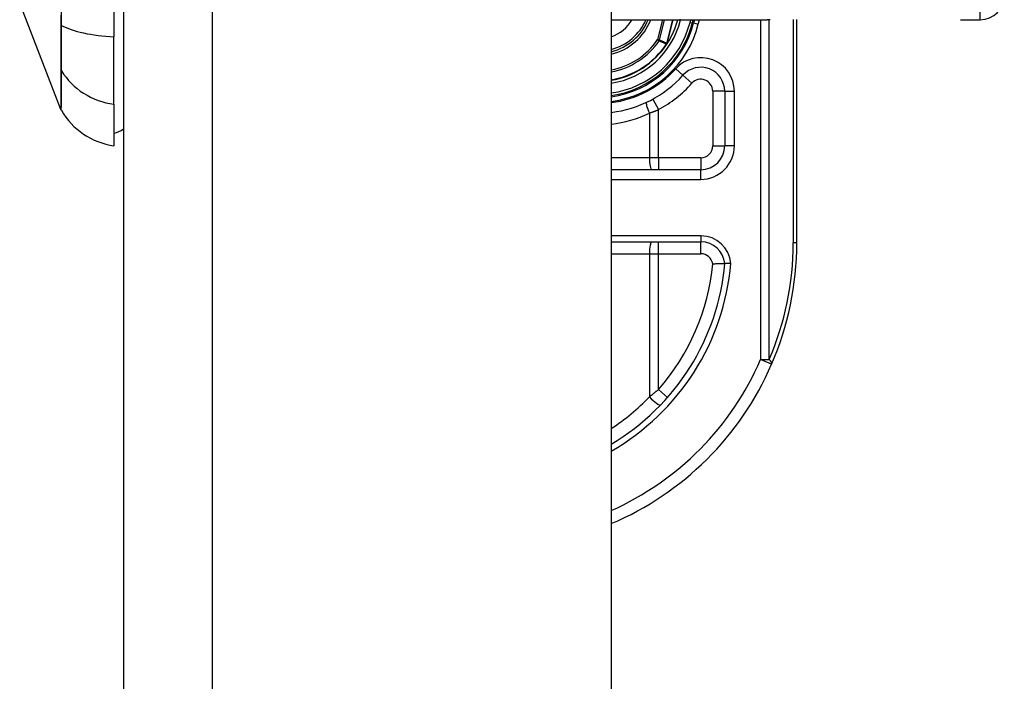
# Model space of a CAD drawing. Header units: inches. Extents: x 4.2 to 80.3, y 5.9 to 52.3.
# Tile 60 of 72: x 60.3 to 62.4, y 20.3 to 21.7. Entities that reach past the tile are written whole.
import ezdxf

# ---------------------------------------------------------------- set-up
doc = ezdxf.new("R2010")
doc.units = ezdxf.units.IN
doc.header["$LTSCALE"] = 5.125904
doc.header["$MEASUREMENT"] = 0
doc.layers.add('Visible Edges(ANSI)', color=7, linetype='Continuous', lineweight=25)
doc.layers.add('Visible Tangent Edges(ANSI)', color=7, linetype='Continuous', lineweight=25)

msp = doc.modelspace()

# ---------------------------------------------------------------- linework, layer by layer
at = {"layer": 'Visible Edges(ANSI)'}
for p, q in [((60.5495, 41.9697), (60.5495, 16.8693)), ((61.5787, 41.9697), (61.5787, 16.8693)), ((60.5293, 22.6787), (60.5293, 21.6193)), ((60.4175, 21.4661), (60.3305, 21.6899)), ((61.5787, 21.6552), (61.908, 21.6552)), ((61.75, 21.6483), (61.7517, 21.6552)), ((61.7543, 21.6552), (61.7527, 21.6486)), ((61.9704, 21.1842), (61.9704, 21.6557)), ((62.3158, 21.6552), (62.3577, 21.6552)), ((60.5293, 21.4769), (60.5293, 21.6193)), ((61.6969, 21.6047), (61.6961, 21.6036)), ((61.8185, 21.5043), (61.8185, 21.3893)), ((60.5293, 21.4769), (60.5293, 21.3893)), ((61.7678, 21.3386), (61.5787, 21.3386)), ((61.5787, 21.1867), (61.7681, 21.1867))]:
    msp.add_line(p, q, dxfattribs=at)
at = {"layer": 'Visible Edges(ANSI)', "flags": 128}
for points in [[(61.697, 21.6047), (61.6969, 21.6047), (61.6969, 21.6046), (61.6968, 21.6046), (61.6968, 21.6045), (61.6967, 21.6045), (61.6967, 21.6045), (61.6966, 21.6044), (61.6966, 21.6044), (61.6965, 21.6044), (61.6965, 21.6043), (61.6964, 21.6043), (61.6963, 21.6043), (61.6963, 21.6042), (61.6962, 21.6042), (61.6962, 21.6042), (61.6961, 21.6041), (61.696, 21.6041), (61.696, 21.6041), (61.6959, 21.6041), (61.6959, 21.604), (61.6958, 21.604), (61.6958, 21.604), (61.6957, 21.6039), (61.6956, 21.6039)], [(61.6972, 21.6049), (61.6972, 21.6049), (61.6972, 21.6049), (61.6971, 21.6049), (61.6971, 21.6049), (61.6971, 21.6049), (61.6971, 21.6049), (61.6971, 21.6049), (61.6971, 21.6049), (61.6971, 21.6049), (61.6971, 21.6048), (61.6971, 21.6048), (61.6971, 21.6048), (61.6971, 21.6048), (61.6971, 21.6048), (61.6971, 21.6048), (61.697, 21.6048), (61.697, 21.6048), (61.697, 21.6048), (61.697, 21.6048), (61.697, 21.6048), (61.697, 21.6047), (61.697, 21.6047), (61.697, 21.6047), (61.697, 21.6047)], [(61.793, 21.1404), (61.7947, 21.1404), (61.7963, 21.1405), (61.798, 21.1405), (61.7996, 21.1406), (61.8012, 21.1406), (61.8027, 21.1406), (61.8043, 21.1407), (61.8057, 21.1407), (61.8072, 21.1407), (61.8085, 21.1407), (61.8098, 21.1408), (61.811, 21.1408), (61.8122, 21.1408), (61.8132, 21.1408), (61.8142, 21.1408), (61.8151, 21.1408), (61.8159, 21.1408), (61.8165, 21.1408), (61.8171, 21.1408), (61.8176, 21.1408), (61.818, 21.1408), (61.8183, 21.1408), (61.8184, 21.1408), (61.8185, 21.1408)], [(61.8312, 21.1408), (61.8304, 21.1408), (61.8295, 21.1408), (61.8287, 21.1408), (61.8279, 21.1408), (61.8271, 21.1408), (61.8263, 21.1408), (61.8256, 21.1408), (61.8249, 21.1408), (61.8242, 21.1408), (61.8235, 21.1408), (61.8228, 21.1408), (61.8222, 21.1408), (61.8217, 21.1408), (61.8211, 21.1408), (61.8206, 21.1408), (61.8202, 21.1408), (61.8198, 21.1408), (61.8195, 21.1408), (61.8192, 21.1408), (61.8189, 21.1408), (61.8187, 21.1408), (61.8186, 21.1408), (61.8185, 21.1408), (61.8185, 21.1408)]]:
    msp.add_lwpolyline(points, dxfattribs=at)
at = {"layer": 'Visible Edges(ANSI)'}
for centre, radius, start, end in [((62.3577, 21.7058), 0.0506, 270, 0), ((61.5511, 21.6988), 0.1145, 283.9794, 337.6397), ((61.5511, 21.6988), 0.1736, 327.2981, 345.4721), ((61.5511, 21.6988), 0.2078, 277.6503, 346.0291), ((61.5511, 21.6988), 0.2052, 277.7468, 345.776), ((61.5511, 21.6988), 0.1734, 279.1773, 326.7398), ((61.7678, 21.5043), 0.0506, 0, 138.1031), ((61.5511, 21.6988), 0.2406, 276.5969, 318.1031), ((60.4293, 21.4707), 0.0127, 201.2505, 209.7291), ((60.5503, 21.5398), 0.1519, 209.7291, 262.0587), ((60.5191, 21.4653), 0.0506, 281.537, 306.8699), ((61.7678, 21.3893), 0.0506, 270, 0), ((61.7681, 21.1361), 0.0506, 5.3938, 90), ((61.3272, 21.1842), 0.6432, 336.5561, 0), ((61.3272, 21.1842), 0.4932, 300.6602, 354.9569), ((61.3272, 21.1842), 0.6432, 293.0167, 336.5561)]:
    msp.add_arc(centre, radius, start, end, dxfattribs=at)
at = {"layer": 'Visible Tangent Edges(ANSI)'}
for p, q in [((60.7374, 16.8693), (60.7374, 41.9697)), ((62.3577, 21.6552), (62.3577, 21.9084)), ((61.6873, 21.6552), (61.6766, 21.6131)), ((61.6805, 21.6122), (61.6914, 21.6552)), ((61.7086, 21.6552), (61.6959, 21.6053)), ((61.6961, 21.6053), (61.7088, 21.6552)), ((61.7253, 21.6546), (61.7229, 21.6552)), ((61.7253, 21.6546), (61.7254, 21.6552)), ((61.7465, 21.6552), (61.745, 21.6496)), ((61.7625, 21.6461), (61.7648, 21.6552)), ((61.8941, 21.6552), (61.8941, 20.9383)), ((61.912, 20.9383), (61.912, 21.6552)), ((61.963, 21.6556), (61.963, 21.1842)), ((60.4174, 21.6448), (60.4174, 21.6442)), ((61.745, 21.6496), (61.75, 21.6483)), ((61.7527, 21.6486), (61.7502, 21.6492)), ((61.7527, 21.6486), (61.7625, 21.6461)), ((61.6805, 21.6122), (61.6766, 21.6131)), ((61.6766, 21.6131), (61.6799, 21.6109)), ((61.6953, 21.6041), (61.6956, 21.6039)), ((61.6956, 21.6046), (61.6958, 21.6045)), ((61.6956, 21.6039), (61.6961, 21.6036)), ((61.6959, 21.6053), (61.6961, 21.6053)), ((60.4174, 21.5502), (60.4174, 21.55)), ((61.7301, 21.5381), (61.7151, 21.5516)), ((61.7301, 21.5381), (61.749, 21.5212)), ((61.6665, 21.4877), (61.6786, 21.4655)), ((61.8185, 21.5043), (61.7932, 21.5043)), ((61.7932, 21.5043), (61.7932, 21.3893)), ((61.8185, 21.5043), (61.8388, 21.5043)), ((61.8388, 21.3893), (61.8388, 21.5043)), ((61.6786, 21.364), (61.6786, 21.4655)), ((61.6594, 21.4581), (61.6594, 21.364)), ((61.7932, 21.3893), (61.8185, 21.3893)), ((61.8388, 21.3893), (61.8185, 21.3893)), ((61.6594, 21.364), (61.5787, 21.364)), ((61.6786, 21.364), (61.6594, 21.364)), ((61.6786, 21.364), (61.6786, 21.3386)), ((61.7678, 21.364), (61.6786, 21.364)), ((61.7678, 21.364), (61.7678, 21.3386)), ((61.7678, 21.3184), (61.7678, 21.3386)), ((61.5787, 21.3184), (61.7678, 21.3184)), ((61.7681, 21.1994), (61.5787, 21.1994)), ((61.7681, 21.1994), (61.7681, 21.1867)), ((61.6786, 21.1614), (61.6786, 21.1867)), ((61.7681, 21.1614), (61.7681, 21.1867)), ((61.9704, 21.1842), (61.963, 21.1842)), ((61.5787, 21.1614), (61.6594, 21.1614)), ((61.6594, 21.1614), (61.6786, 21.1614)), ((61.6594, 21.1614), (61.6594, 20.8596)), ((61.6786, 21.1614), (61.7681, 21.1614)), ((61.6786, 20.8753), (61.6786, 21.1614)), ((61.8941, 20.9383), (61.912, 20.9383)), ((61.9173, 20.9283), (61.8941, 20.9383)), ((61.6786, 20.8753), (61.6977, 20.8586))]:
    msp.add_line(p, q, dxfattribs=at)
at = {"layer": 'Visible Tangent Edges(ANSI)', "flags": 128}
for points in [[(60.4186, 21.6433), (60.4186, 21.684)], [(60.4174, 21.6651), (60.4174, 21.6448)], [(61.9141, 21.6552), (61.908, 21.6552)], [(60.4174, 21.6442), (60.4174, 21.6388), (60.4174, 21.6335), (60.4174, 21.6283), (60.4174, 21.6232), (60.4174, 21.6181), (60.4174, 21.6132), (60.4174, 21.6084), (60.4174, 21.6037), (60.4174, 21.5992), (60.4174, 21.5948), (60.4174, 21.5905), (60.4174, 21.5864), (60.4174, 21.5824), (60.4174, 21.5786), (60.4174, 21.5749), (60.4174, 21.5714), (60.4174, 21.5681), (60.4174, 21.565), (60.4174, 21.562), (60.4174, 21.5593), (60.4174, 21.5567), (60.4174, 21.5543), (60.4174, 21.5521), (60.4174, 21.5502)], [(60.4186, 21.5475), (60.4186, 21.5495), (60.4187, 21.5516), (60.4187, 21.554), (60.4187, 21.5566), (60.4187, 21.5594), (60.4187, 21.5624), (60.4187, 21.5656), (60.4187, 21.5689), (60.4187, 21.5725), (60.4187, 21.5762), (60.4187, 21.5801), (60.4187, 21.5841), (60.4187, 21.5883), (60.4187, 21.5927), (60.4187, 21.5972), (60.4187, 21.6019), (60.4187, 21.6067), (60.4187, 21.6116), (60.4187, 21.6166), (60.4187, 21.6218), (60.4187, 21.627), (60.4187, 21.6324), (60.4186, 21.6378), (60.4186, 21.6433)], [(61.6799, 21.6109), (61.6806, 21.6106), (61.6812, 21.6103), (61.6818, 21.6101), (61.6825, 21.6098), (61.6831, 21.6095), (61.6838, 21.6092), (61.6844, 21.6089), (61.685, 21.6086), (61.6857, 21.6084), (61.6863, 21.6081), (61.687, 21.6078), (61.6876, 21.6075), (61.6883, 21.6072), (61.6889, 21.6069), (61.6895, 21.6067), (61.6902, 21.6064), (61.6908, 21.6061), (61.6915, 21.6058), (61.6921, 21.6055), (61.6927, 21.6053), (61.6934, 21.605), (61.694, 21.6047), (61.6947, 21.6044), (61.6953, 21.6041)], [(61.6959, 21.6053), (61.6953, 21.6056), (61.6946, 21.6059), (61.694, 21.6062), (61.6933, 21.6064), (61.6927, 21.6067), (61.692, 21.607), (61.6914, 21.6073), (61.6908, 21.6076), (61.6901, 21.6079), (61.6895, 21.6082), (61.6888, 21.6084), (61.6882, 21.6087), (61.6875, 21.609), (61.6869, 21.6093), (61.6863, 21.6096), (61.6856, 21.6099), (61.685, 21.6102), (61.6843, 21.6104), (61.6837, 21.6107), (61.6831, 21.611), (61.6824, 21.6113), (61.6818, 21.6116), (61.6811, 21.6119), (61.6805, 21.6122)], [(61.6956, 21.6046), (61.6956, 21.6046), (61.6956, 21.6046), (61.6956, 21.6045), (61.6956, 21.6045), (61.6956, 21.6045), (61.6956, 21.6045), (61.6955, 21.6045), (61.6955, 21.6044), (61.6955, 21.6044), (61.6955, 21.6044), (61.6955, 21.6044), (61.6955, 21.6044), (61.6955, 21.6044), (61.6954, 21.6043), (61.6954, 21.6043), (61.6954, 21.6043), (61.6954, 21.6043), (61.6954, 21.6043), (61.6954, 21.6042), (61.6954, 21.6042), (61.6953, 21.6042), (61.6953, 21.6042), (61.6953, 21.6042), (61.6953, 21.6041)], [(61.6959, 21.6053), (61.6959, 21.6053), (61.6959, 21.6052), (61.6959, 21.6052), (61.6959, 21.6052), (61.6959, 21.6052), (61.6959, 21.6051), (61.6958, 21.6051), (61.6958, 21.6051), (61.6958, 21.605), (61.6958, 21.605), (61.6958, 21.605), (61.6958, 21.6049), (61.6958, 21.6049), (61.6958, 21.6049), (61.6958, 21.6049), (61.6958, 21.6048), (61.6957, 21.6048), (61.6957, 21.6048), (61.6957, 21.6047), (61.6957, 21.6047), (61.6957, 21.6047), (61.6957, 21.6046), (61.6957, 21.6046), (61.6956, 21.6046)], [(61.6956, 21.6046), (61.6956, 21.6046), (61.6956, 21.6045), (61.6956, 21.6045), (61.6956, 21.6045), (61.6956, 21.6044), (61.6956, 21.6044), (61.6956, 21.6044), (61.6956, 21.6044), (61.6956, 21.6043), (61.6956, 21.6043), (61.6956, 21.6043), (61.6956, 21.6042), (61.6956, 21.6042), (61.6956, 21.6042), (61.6956, 21.6042), (61.6956, 21.6041), (61.6956, 21.6041), (61.6956, 21.6041), (61.6956, 21.6041), (61.6956, 21.604), (61.6956, 21.604), (61.6956, 21.604), (61.6956, 21.6039), (61.6956, 21.6039)], [(61.6956, 21.6039), (61.6956, 21.6039), (61.6957, 21.604), (61.6957, 21.604), (61.6957, 21.604), (61.6957, 21.604), (61.6957, 21.6041), (61.6957, 21.6041), (61.6957, 21.6041), (61.6957, 21.6041), (61.6957, 21.6042), (61.6957, 21.6042), (61.6957, 21.6042), (61.6957, 21.6042), (61.6957, 21.6043), (61.6957, 21.6043), (61.6957, 21.6043), (61.6958, 21.6043), (61.6958, 21.6044), (61.6958, 21.6044), (61.6958, 21.6044), (61.6958, 21.6044), (61.6958, 21.6045), (61.6958, 21.6045), (61.6958, 21.6045)], [(61.6958, 21.6045), (61.6958, 21.6045), (61.6959, 21.6046), (61.6959, 21.6046), (61.6959, 21.6046), (61.6959, 21.6047), (61.6959, 21.6047), (61.6959, 21.6047), (61.6959, 21.6047), (61.6959, 21.6048), (61.696, 21.6048), (61.696, 21.6048), (61.696, 21.6049), (61.696, 21.6049), (61.696, 21.6049), (61.696, 21.605), (61.696, 21.605), (61.696, 21.605), (61.696, 21.6051), (61.6961, 21.6051), (61.6961, 21.6051), (61.6961, 21.6052), (61.6961, 21.6052), (61.6961, 21.6052), (61.6961, 21.6053)], [(60.4174, 21.55), (60.4174, 21.5432), (60.4174, 21.5367), (60.4174, 21.5305), (60.4174, 21.5246), (60.4174, 21.5189), (60.4174, 21.5135), (60.4175, 21.5084), (60.4175, 21.5036), (60.4175, 21.4991), (60.4175, 21.4949), (60.4175, 21.4909), (60.4175, 21.4873), (60.4175, 21.4839), (60.4175, 21.4808), (60.4175, 21.478), (60.4175, 21.4755), (60.4175, 21.4733), (60.4175, 21.4714), (60.4175, 21.4698), (60.4175, 21.4685), (60.4175, 21.4674), (60.4175, 21.4667), (60.4175, 21.4663), (60.4175, 21.4661)], [(60.4183, 21.4644), (60.4183, 21.4646), (60.4183, 21.465), (60.4183, 21.4657), (60.4183, 21.4668), (60.4183, 21.4681), (60.4183, 21.4697), (60.4184, 21.4716), (60.4184, 21.4737), (60.4184, 21.4762), (60.4184, 21.479), (60.4184, 21.482), (60.4184, 21.4853), (60.4184, 21.4889), (60.4184, 21.4929), (60.4185, 21.497), (60.4185, 21.5015), (60.4185, 21.5063), (60.4185, 21.5113), (60.4185, 21.5167), (60.4185, 21.5223), (60.4186, 21.5282), (60.4186, 21.5343), (60.4186, 21.5408), (60.4186, 21.5475)], [(61.6594, 21.4581), (61.6602, 21.4584), (61.661, 21.4587), (61.6618, 21.459), (61.6626, 21.4593), (61.6634, 21.4596), (61.6642, 21.4599), (61.6651, 21.4602), (61.6659, 21.4605), (61.6667, 21.4608), (61.6675, 21.4611), (61.6683, 21.4614), (61.6691, 21.4617), (61.6699, 21.462), (61.6707, 21.4623), (61.6715, 21.4626), (61.6723, 21.4629), (61.6731, 21.4632), (61.6739, 21.4635), (61.6747, 21.4638), (61.6755, 21.4642), (61.6763, 21.4645), (61.6771, 21.4648), (61.6779, 21.4651), (61.6786, 21.4655)], [(61.6786, 20.8753), (61.6779, 20.8746), (61.6771, 20.874), (61.6763, 20.8733), (61.6755, 20.8726), (61.6747, 20.872), (61.6739, 20.8713), (61.6731, 20.8707), (61.6723, 20.87), (61.6715, 20.8693), (61.6707, 20.8687), (61.6699, 20.868), (61.6691, 20.8674), (61.6683, 20.8667), (61.6675, 20.8661), (61.6667, 20.8654), (61.6659, 20.8648), (61.6651, 20.8641), (61.6643, 20.8635), (61.6635, 20.8628), (61.6627, 20.8622), (61.6619, 20.8615), (61.661, 20.8609), (61.6602, 20.8603), (61.6594, 20.8596)]]:
    msp.add_lwpolyline(points, dxfattribs=at)
at = {"layer": 'Visible Tangent Edges(ANSI)'}
for centre, radius, start, end in [((61.5511, 21.6988), 0.0842, 289.1659, 328.8678), ((61.5511, 21.6988), 0.11, 284.5694, 336.6625), ((61.5511, 21.6988), 0.1196, 283.3759, 338.6346), ((61.5511, 21.6988), 0.1797, 278.8534, 345.776), ((61.5511, 21.6988), 0.2001, 277.9441, 345.776), ((61.5511, 21.6988), 0.2179, 277.2927, 346.0291), ((61.5511, 21.6988), 0.152, 280.4852, 325.7195), ((61.5511, 21.6988), 0.156, 280.2152, 325.7195), ((61.5511, 21.6988), 0.1725, 279.2258, 326.7398), ((61.7678, 21.5043), 0.0709, 0, 138.1031), ((61.5511, 21.6988), 0.2203, 277.2066, 318.1031), ((61.7678, 21.5043), 0.0253, 0, 138.1031), ((61.5511, 21.6988), 0.2659, 298.671, 318.1031), ((61.5463, 21.6988), 0.2659, 277.0086, 295.1856), ((61.7678, 21.3893), 0.0709, 270, 0), ((61.7678, 21.3893), 0.0253, 270, 0), ((61.7681, 21.1361), 0.0633, 4.296, 90), ((61.3451, 21.1842), 0.6179, 336.5561, 0), ((61.7681, 21.1361), 0.0253, 9.8056, 90), ((61.3272, 21.1842), 0.5059, 299.8137, 355.0813), ((61.3272, 21.1842), 0.4679, 318.6896, 354.628), ((61.3272, 21.1842), 0.6179, 294.0181, 336.5561), ((61.3224, 21.1842), 0.4679, 303.2176, 316.0814)]:
    msp.add_arc(centre, radius, start, end, dxfattribs=at)
for centre, major_axis, ratio, start_param, end_param in [((60.4296, 21.6453), (-0.0127, 0), 0.317047, 0.281217, 0.521863), ((60.5503, 21.6677), (-0.1519, 0), 0.321806, 0.522838, 1.432195), ((61.6766, 21.6131), (0.00208, 0.00462), 0.779727, 4.57537, 4.849408), ((60.4296, 21.5535), (-0.0127, 0.0001), 0.948405, 0.290838, 0.531485), ((60.5503, 21.6193), (-0.1519, 0), 0.946806, 0.522838, 1.432195), ((61.6642, 21.4581), (-0.0108, 0.0229), 0.172316, 0, 1.48994), ((61.6642, 21.364), (0, -0.0253), 0.189796, 4.712389, 6.283185), ((61.6642, 21.1614), (0, 0.0253), 0.189796, 0, 1.570796), ((61.8941, 20.9383), (0.0232, -0.0101), 0.369668, 0, 0.864875), ((61.6642, 20.8596), (0.0182, -0.0176), 0.132897, 4.575244, 6.283185)]:
    msp.add_ellipse(centre, major_axis=major_axis, ratio=ratio, start_param=start_param, end_param=end_param, dxfattribs=at)

doc.saveas('drawing.dxf')
